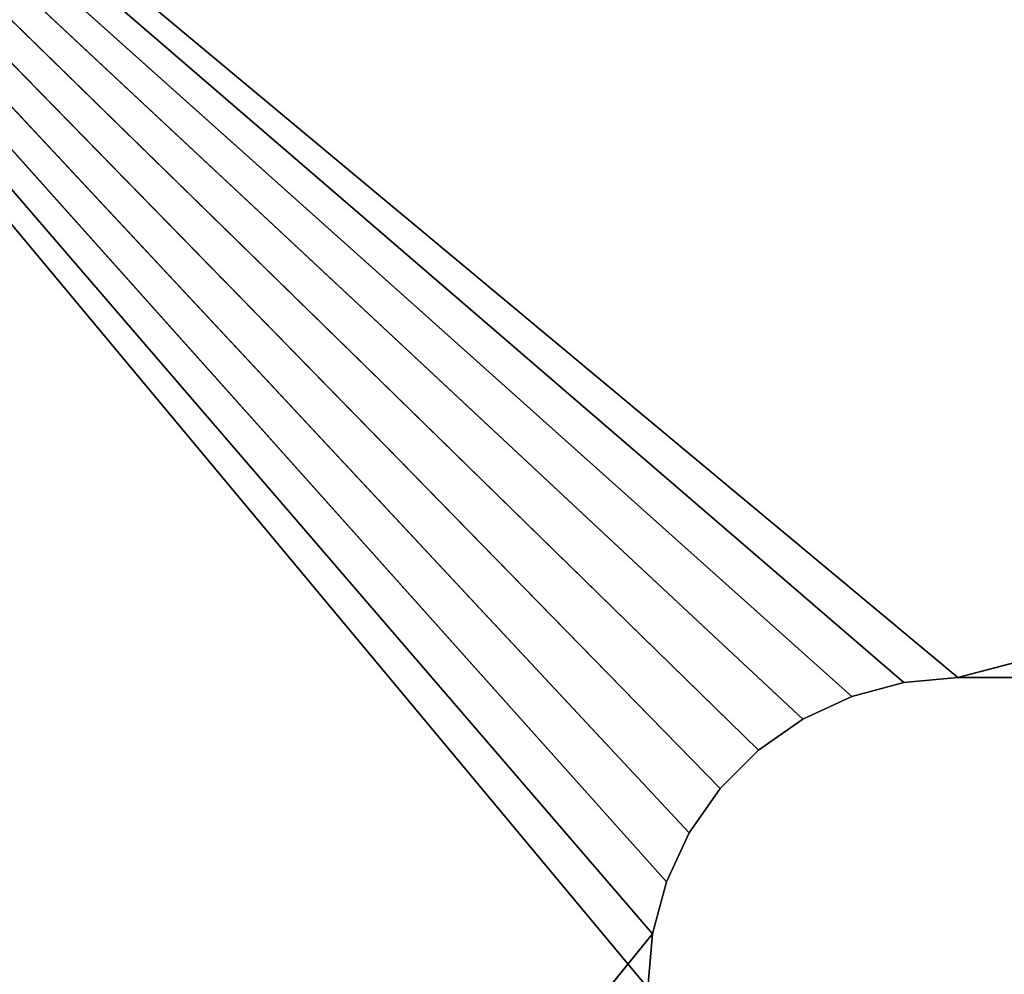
# Model space of a CAD drawing. Extents: x 0 to 254, y 0 to 124.
# Tile 252 of 256: x 32 to 64, y 62 to 93. Entities that reach past the tile are written whole.
import ezdxf

# ---------------------------------------------------------------- set-up
doc = ezdxf.new("R2010")
doc.units = 0
doc.header["$LTSCALE"] = 2.54
doc.layers.get('0').update_dxf_attribs({"color": 13, "linetype": 'CONTINUOUS'})

# ---------------------------------------------------------------- blocks, each defined once
blk = doc.blocks.new('PUDE_KO_NA_CHUSTECZKI_V4_S')
at = {"color": 0}
for p, q in [((62.003, 72.003, 0.003), (2.003, 122.003, 0.003)), ((60.266, 71.851, 0.003), (2.003, 122.003, 0.003)), ((62.003, 72.003, 0.003), (2.003, 122.003, 0.003)), ((60.266, 71.851, 0.003), (2.003, 122.003, 0.003)), ((58.582, 71.399, 0.003), (2.003, 122.003, 0.003)), ((58.582, 71.399, 0.003), (2.003, 122.003, 0.003)), ((57.003, 70.663, 0.003), (2.003, 122.003, 0.003)), ((55.575, 69.663, 0.003), (2.003, 122.003, 0.003)), ((57.003, 70.663, 0.003), (2.003, 122.003, 0.003)), ((55.575, 69.663, 0.003), (2.003, 122.003, 0.003)), ((54.342, 68.43, 0.003), (2.003, 122.003, 0.003)), ((54.342, 68.43, 0.003), (2.003, 122.003, 0.003)), ((53.342, 67.003, 0.003), (2.003, 122.003, 0.003)), ((52.606, 65.423, 0.003), (2.003, 122.003, 0.003)), ((53.342, 67.003, 0.003), (2.003, 122.003, 0.003)), ((52.606, 65.423, 0.003), (2.003, 122.003, 0.003)), ((52.154, 63.739, 0.003), (2.003, 122.003, 0.003)), ((52.154, 63.739, 0.003), (2.003, 122.003, 0.003)), ((54.342, 68.43, 1.003), (2.003, 122.003, 1.003)), ((2.003, 122.003, 1.003), (53.342, 67.003, 1.003)), ((2.003, 122.003, 1.003), (53.342, 67.003, 1.003)), ((2.003, 122.003, 1.003), (52.606, 65.423, 1.003)), ((52.003, 62.003, 1.003), (2.003, 122.003, 1.003)), ((52.003, 62.003, 1.003), (2.003, 122.003, 1.003)), ((52.154, 63.739, 1.003), (2.003, 122.003, 1.003)), ((52.154, 63.739, 1.003), (2.003, 122.003, 1.003)), ((2.003, 122.003, 1.003), (52.606, 65.423, 1.003)), ((55.575, 69.663, 1.003), (2.003, 122.003, 1.003)), ((54.342, 68.43, 1.003), (2.003, 122.003, 1.003)), ((55.575, 69.663, 1.003), (2.003, 122.003, 1.003)), ((57.003, 70.663, 1.003), (2.003, 122.003, 1.003)), ((57.003, 70.663, 1.003), (2.003, 122.003, 1.003)), ((58.582, 71.399, 1.003), (2.003, 122.003, 1.003)), ((60.266, 71.851, 1.003), (2.003, 122.003, 1.003)), ((58.582, 71.399, 1.003), (2.003, 122.003, 1.003)), ((60.266, 71.851, 1.003), (2.003, 122.003, 1.003)), ((62.003, 72.003, 1.003), (2.003, 122.003, 1.003)), ((62.003, 72.003, 1.003), (2.003, 122.003, 1.003)), ((62.003, 72.003, 1.003), (252.003, 122.003, 1.003)), ((62.003, 72.003, 1.003), (252.003, 122.003, 1.003)), ((60.266, 71.851, 0.003), (58.582, 71.399, 0.003)), ((58.582, 71.399, 1.003), (60.266, 71.851, 1.003)), ((60.266, 71.851, 1.003), (58.582, 71.399, 0.003)), ((60.266, 71.851, 0.003), (58.582, 71.399, 0.003)), ((60.266, 71.851, 1.003), (58.582, 71.399, 0.003)), ((58.582, 71.399, 1.003), (60.266, 71.851, 1.003)), ((62.003, 72.003, 0.003), (60.266, 71.851, 0.003)), ((60.266, 71.851, 1.003), (62.003, 72.003, 1.003)), ((62.003, 72.003, 1.003), (60.266, 71.851, 0.003)), ((62.003, 72.003, 0.003), (60.266, 71.851, 0.003)), ((62.003, 72.003, 1.003), (60.266, 71.851, 0.003)), ((60.266, 71.851, 1.003), (62.003, 72.003, 1.003)), ((60.266, 71.851, 1.003), (60.266, 71.851, 0.003)), ((60.266, 71.851, 1.003), (60.266, 71.851, 0.003)), ((192.003, 72.003, 0.003), (62.003, 72.003, 0.003)), ((62.003, 72.003, 1.003), (192.003, 72.003, 1.003)), ((62.003, 72.003, 0.003), (62.003, 72.003, 1.003)), ((192.003, 72.003, 0.003), (62.003, 72.003, 0.003)), ((192.003, 72.003, 0.003), (62.003, 72.003, 1.003)), ((62.003, 72.003, 0.003), (62.003, 72.003, 1.003)), ((192.003, 72.003, 0.003), (62.003, 72.003, 1.003)), ((62.003, 72.003, 1.003), (192.003, 72.003, 1.003)), ((58.582, 71.399, 0.003), (57.003, 70.663, 0.003)), ((57.003, 70.663, 1.003), (58.582, 71.399, 1.003)), ((58.582, 71.399, 1.003), (57.003, 70.663, 0.003)), ((58.582, 71.399, 0.003), (57.003, 70.663, 0.003)), ((58.582, 71.399, 1.003), (57.003, 70.663, 0.003)), ((57.003, 70.663, 1.003), (58.582, 71.399, 1.003)), ((58.582, 71.399, 1.003), (58.582, 71.399, 0.003)), ((58.582, 71.399, 1.003), (58.582, 71.399, 0.003)), ((57.003, 70.663, 0.003), (55.575, 69.663, 0.003)), ((55.575, 69.663, 1.003), (57.003, 70.663, 1.003)), ((57.003, 70.663, 1.003), (55.575, 69.663, 0.003)), ((57.003, 70.663, 0.003), (55.575, 69.663, 0.003)), ((57.003, 70.663, 1.003), (55.575, 69.663, 0.003)), ((55.575, 69.663, 1.003), (57.003, 70.663, 1.003)), ((57.003, 70.663, 1.003), (57.003, 70.663, 0.003)), ((57.003, 70.663, 1.003), (57.003, 70.663, 0.003)), ((55.575, 69.663, 0.003), (54.342, 68.43, 0.003)), ((54.342, 68.43, 1.003), (55.575, 69.663, 1.003)), ((55.575, 69.663, 1.003), (54.342, 68.43, 0.003)), ((55.575, 69.663, 0.003), (54.342, 68.43, 0.003)), ((55.575, 69.663, 1.003), (54.342, 68.43, 0.003)), ((54.342, 68.43, 1.003), (55.575, 69.663, 1.003)), ((55.575, 69.663, 1.003), (55.575, 69.663, 0.003)), ((55.575, 69.663, 1.003), (55.575, 69.663, 0.003)), ((54.342, 68.43, 0.003), (53.342, 67.003, 0.003)), ((53.342, 67.003, 1.003), (54.342, 68.43, 1.003)), ((54.342, 68.43, 1.003), (53.342, 67.003, 0.003)), ((54.342, 68.43, 0.003), (53.342, 67.003, 0.003)), ((54.342, 68.43, 1.003), (53.342, 67.003, 0.003)), ((53.342, 67.003, 1.003), (54.342, 68.43, 1.003)), ((54.342, 68.43, 1.003), (54.342, 68.43, 0.003)), ((54.342, 68.43, 1.003), (54.342, 68.43, 0.003)), ((53.342, 67.003, 0.003), (52.606, 65.423, 0.003)), ((52.606, 65.423, 1.003), (53.342, 67.003, 1.003)), ((53.342, 67.003, 1.003), (52.606, 65.423, 0.003)), ((53.342, 67.003, 0.003), (52.606, 65.423, 0.003)), ((53.342, 67.003, 1.003), (52.606, 65.423, 0.003)), ((52.606, 65.423, 1.003), (53.342, 67.003, 1.003)), ((53.342, 67.003, 1.003), (53.342, 67.003, 0.003)), ((53.342, 67.003, 1.003), (53.342, 67.003, 0.003)), ((52.606, 65.423, 0.003), (52.154, 63.739, 0.003)), ((52.154, 63.739, 1.003), (52.606, 65.423, 1.003)), ((52.606, 65.423, 1.003), (52.154, 63.739, 0.003)), ((52.606, 65.423, 0.003), (52.154, 63.739, 0.003)), ((52.606, 65.423, 1.003), (52.154, 63.739, 0.003)), ((52.154, 63.739, 1.003), (52.606, 65.423, 1.003)), ((52.606, 65.423, 1.003), (52.606, 65.423, 0.003)), ((52.606, 65.423, 1.003), (52.606, 65.423, 0.003)), ((52.154, 63.739, 0.003), (2.003, 2.003, 0.003)), ((52.154, 63.739, 0.003), (2.003, 2.003, 0.003)), ((52.154, 63.739, 0.003), (52.003, 62.003, 0.003)), ((52.003, 62.003, 1.003), (52.154, 63.739, 1.003)), ((52.154, 63.739, 1.003), (52.003, 62.003, 0.003)), ((52.154, 63.739, 0.003), (52.003, 62.003, 0.003)), ((52.154, 63.739, 1.003), (52.003, 62.003, 0.003)), ((52.003, 62.003, 1.003), (52.154, 63.739, 1.003)), ((52.154, 63.739, 1.003), (52.154, 63.739, 0.003)), ((52.154, 63.739, 1.003), (52.154, 63.739, 0.003))]:
    blk.add_line(p, q, dxfattribs=at)
mesh = blk.add_polyface(dxfattribs=at)
corners = [(252.003, 122.003, 0.003), (192.003, 72.003, 0.003), (2.003, 122.003, 0.003)]
mesh.append_faces([[corners[k] for k in face] for face in [(0, 1, 2)]], dxfattribs={"color": 0})
mesh = blk.add_polyface(dxfattribs=at)
corners = [(192.003, 72.003, 0.003), (62.003, 72.003, 0.003), (2.003, 122.003, 0.003)]
mesh.append_faces([[corners[k] for k in face] for face in [(0, 1, 2)]], dxfattribs={"color": 0})
mesh = blk.add_polyface(dxfattribs=at)
corners = [(62.003, 72.003, 0.003), (60.266, 71.851, 0.003), (2.003, 122.003, 0.003)]
mesh.append_faces([[corners[k] for k in face] for face in [(0, 1, 2)]], dxfattribs={"color": 0})
mesh = blk.add_polyface(dxfattribs=at)
corners = [(60.266, 71.851, 0.003), (58.582, 71.399, 0.003), (2.003, 122.003, 0.003)]
mesh.append_faces([[corners[k] for k in face] for face in [(0, 1, 2)]], dxfattribs={"color": 0})
mesh = blk.add_polyface(dxfattribs=at)
corners = [(58.582, 71.399, 0.003), (57.003, 70.663, 0.003), (2.003, 122.003, 0.003)]
mesh.append_faces([[corners[k] for k in face] for face in [(0, 1, 2)]], dxfattribs={"color": 0})
mesh = blk.add_polyface(dxfattribs=at)
corners = [(57.003, 70.663, 0.003), (55.575, 69.663, 0.003), (2.003, 122.003, 0.003)]
mesh.append_faces([[corners[k] for k in face] for face in [(0, 1, 2)]], dxfattribs={"color": 0})
mesh = blk.add_polyface(dxfattribs=at)
corners = [(55.575, 69.663, 0.003), (54.342, 68.43, 0.003), (2.003, 122.003, 0.003)]
mesh.append_faces([[corners[k] for k in face] for face in [(0, 1, 2)]], dxfattribs={"color": 0})
mesh = blk.add_polyface(dxfattribs=at)
corners = [(54.342, 68.43, 0.003), (53.342, 67.003, 0.003), (2.003, 122.003, 0.003)]
mesh.append_faces([[corners[k] for k in face] for face in [(0, 1, 2)]], dxfattribs={"color": 0})
mesh = blk.add_polyface(dxfattribs=at)
corners = [(53.342, 67.003, 0.003), (52.606, 65.423, 0.003), (2.003, 122.003, 0.003)]
mesh.append_faces([[corners[k] for k in face] for face in [(0, 1, 2)]], dxfattribs={"color": 0})
mesh = blk.add_polyface(dxfattribs=at)
corners = [(52.606, 65.423, 0.003), (52.154, 63.739, 0.003), (2.003, 122.003, 0.003)]
mesh.append_faces([[corners[k] for k in face] for face in [(0, 1, 2)]], dxfattribs={"color": 0})
mesh = blk.add_polyface(dxfattribs=at)
corners = [(52.154, 63.739, 0.003), (2.003, 2.003, 0.003), (2.003, 122.003, 0.003)]
mesh.append_faces([[corners[k] for k in face] for face in [(0, 1, 2)]], dxfattribs={"color": 0})
mesh = blk.add_polyface(dxfattribs=at)
corners = [(54.342, 68.43, 1.003), (2.003, 122.003, 1.003), (53.342, 67.003, 1.003)]
mesh.append_faces([[corners[k] for k in face] for face in [(0, 1, 2)]], dxfattribs={"color": 0})
mesh = blk.add_polyface(dxfattribs=at)
corners = [(53.342, 67.003, 1.003), (2.003, 122.003, 1.003), (52.606, 65.423, 1.003)]
mesh.append_faces([[corners[k] for k in face] for face in [(0, 1, 2)]], dxfattribs={"color": 0})
mesh = blk.add_polyface(dxfattribs=at)
corners = [(52.003, 62.003, 1.003), (2.003, 122.003, 1.003), (2.003, 2.003, 1.003)]
mesh.append_faces([[corners[k] for k in face] for face in [(0, 1, 2)]], dxfattribs={"color": 0})
mesh = blk.add_polyface(dxfattribs=at)
corners = [(52.154, 63.739, 1.003), (2.003, 122.003, 1.003), (52.003, 62.003, 1.003)]
mesh.append_faces([[corners[k] for k in face] for face in [(0, 1, 2)]], dxfattribs={"color": 0})
mesh = blk.add_polyface(dxfattribs=at)
corners = [(52.606, 65.423, 1.003), (2.003, 122.003, 1.003), (52.154, 63.739, 1.003)]
mesh.append_faces([[corners[k] for k in face] for face in [(0, 1, 2)]], dxfattribs={"color": 0})
mesh = blk.add_polyface(dxfattribs=at)
corners = [(55.575, 69.663, 1.003), (2.003, 122.003, 1.003), (54.342, 68.43, 1.003)]
mesh.append_faces([[corners[k] for k in face] for face in [(0, 1, 2)]], dxfattribs={"color": 0})
mesh = blk.add_polyface(dxfattribs=at)
corners = [(57.003, 70.663, 1.003), (2.003, 122.003, 1.003), (55.575, 69.663, 1.003)]
mesh.append_faces([[corners[k] for k in face] for face in [(0, 1, 2)]], dxfattribs={"color": 0})
mesh = blk.add_polyface(dxfattribs=at)
corners = [(58.582, 71.399, 1.003), (2.003, 122.003, 1.003), (57.003, 70.663, 1.003)]
mesh.append_faces([[corners[k] for k in face] for face in [(0, 1, 2)]], dxfattribs={"color": 0})
mesh = blk.add_polyface(dxfattribs=at)
corners = [(60.266, 71.851, 1.003), (2.003, 122.003, 1.003), (58.582, 71.399, 1.003)]
mesh.append_faces([[corners[k] for k in face] for face in [(0, 1, 2)]], dxfattribs={"color": 0})
mesh = blk.add_polyface(dxfattribs=at)
corners = [(62.003, 72.003, 1.003), (2.003, 122.003, 1.003), (60.266, 71.851, 1.003)]
mesh.append_faces([[corners[k] for k in face] for face in [(0, 1, 2)]], dxfattribs={"color": 0})
mesh = blk.add_polyface(dxfattribs=at)
corners = [(252.003, 122.003, 1.003), (2.003, 122.003, 1.003), (62.003, 72.003, 1.003)]
mesh.append_faces([[corners[k] for k in face] for face in [(0, 1, 2)]], dxfattribs={"color": 0})
mesh = blk.add_polyface(dxfattribs=at)
corners = [(252.003, 122.003, 1.003), (62.003, 72.003, 1.003), (192.003, 72.003, 1.003)]
mesh.append_faces([[corners[k] for k in face] for face in [(0, 1, 2)]], dxfattribs={"color": 0})
mesh = blk.add_polyface(dxfattribs=at)
corners = [(60.266, 71.851, 1.003), (58.582, 71.399, 0.003), (60.266, 71.851, 0.003)]
mesh.append_faces([[corners[k] for k in face] for face in [(0, 1, 2)]], dxfattribs={"color": 0})
mesh = blk.add_polyface(dxfattribs=at)
corners = [(58.582, 71.399, 1.003), (58.582, 71.399, 0.003), (60.266, 71.851, 1.003)]
mesh.append_faces([[corners[k] for k in face] for face in [(0, 1, 2)]], dxfattribs={"color": 0})
mesh = blk.add_polyface(dxfattribs=at)
corners = [(62.003, 72.003, 1.003), (60.266, 71.851, 0.003), (62.003, 72.003, 0.003)]
mesh.append_faces([[corners[k] for k in face] for face in [(0, 1, 2)]], dxfattribs={"color": 0})
mesh = blk.add_polyface(dxfattribs=at)
corners = [(60.266, 71.851, 1.003), (60.266, 71.851, 0.003), (62.003, 72.003, 1.003)]
mesh.append_faces([[corners[k] for k in face] for face in [(0, 1, 2)]], dxfattribs={"color": 0})
mesh = blk.add_polyface(dxfattribs=at)
corners = [(62.003, 72.003, 1.003), (62.003, 72.003, 0.003), (192.003, 72.003, 0.003)]
mesh.append_faces([[corners[k] for k in face] for face in [(0, 1, 2)]], dxfattribs={"color": 0})
mesh = blk.add_polyface(dxfattribs=at)
corners = [(62.003, 72.003, 1.003), (192.003, 72.003, 0.003), (192.003, 72.003, 1.003)]
mesh.append_faces([[corners[k] for k in face] for face in [(0, 1, 2)]], dxfattribs={"color": 0})
mesh = blk.add_polyface(dxfattribs=at)
corners = [(58.582, 71.399, 1.003), (57.003, 70.663, 0.003), (58.582, 71.399, 0.003)]
mesh.append_faces([[corners[k] for k in face] for face in [(0, 1, 2)]], dxfattribs={"color": 0})
mesh = blk.add_polyface(dxfattribs=at)
corners = [(57.003, 70.663, 1.003), (57.003, 70.663, 0.003), (58.582, 71.399, 1.003)]
mesh.append_faces([[corners[k] for k in face] for face in [(0, 1, 2)]], dxfattribs={"color": 0})
mesh = blk.add_polyface(dxfattribs=at)
corners = [(57.003, 70.663, 1.003), (55.575, 69.663, 0.003), (57.003, 70.663, 0.003)]
mesh.append_faces([[corners[k] for k in face] for face in [(0, 1, 2)]], dxfattribs={"color": 0})
mesh = blk.add_polyface(dxfattribs=at)
corners = [(55.575, 69.663, 1.003), (55.575, 69.663, 0.003), (57.003, 70.663, 1.003)]
mesh.append_faces([[corners[k] for k in face] for face in [(0, 1, 2)]], dxfattribs={"color": 0})
mesh = blk.add_polyface(dxfattribs=at)
corners = [(55.575, 69.663, 1.003), (54.342, 68.43, 0.003), (55.575, 69.663, 0.003)]
mesh.append_faces([[corners[k] for k in face] for face in [(0, 1, 2)]], dxfattribs={"color": 0})
mesh = blk.add_polyface(dxfattribs=at)
corners = [(54.342, 68.43, 1.003), (54.342, 68.43, 0.003), (55.575, 69.663, 1.003)]
mesh.append_faces([[corners[k] for k in face] for face in [(0, 1, 2)]], dxfattribs={"color": 0})
mesh = blk.add_polyface(dxfattribs=at)
corners = [(54.342, 68.43, 1.003), (53.342, 67.003, 0.003), (54.342, 68.43, 0.003)]
mesh.append_faces([[corners[k] for k in face] for face in [(0, 1, 2)]], dxfattribs={"color": 0})
mesh = blk.add_polyface(dxfattribs=at)
corners = [(54.342, 68.43, 1.003), (53.342, 67.003, 1.003), (53.342, 67.003, 0.003)]
mesh.append_faces([[corners[k] for k in face] for face in [(0, 1, 2)]], dxfattribs={"color": 0})
mesh = blk.add_polyface(dxfattribs=at)
corners = [(53.342, 67.003, 1.003), (52.606, 65.423, 0.003), (53.342, 67.003, 0.003)]
mesh.append_faces([[corners[k] for k in face] for face in [(0, 1, 2)]], dxfattribs={"color": 0})
mesh = blk.add_polyface(dxfattribs=at)
corners = [(53.342, 67.003, 1.003), (52.606, 65.423, 1.003), (52.606, 65.423, 0.003)]
mesh.append_faces([[corners[k] for k in face] for face in [(0, 1, 2)]], dxfattribs={"color": 0})
mesh = blk.add_polyface(dxfattribs=at)
corners = [(52.606, 65.423, 1.003), (52.154, 63.739, 0.003), (52.606, 65.423, 0.003)]
mesh.append_faces([[corners[k] for k in face] for face in [(0, 1, 2)]], dxfattribs={"color": 0})
mesh = blk.add_polyface(dxfattribs=at)
corners = [(52.606, 65.423, 1.003), (52.154, 63.739, 1.003), (52.154, 63.739, 0.003)]
mesh.append_faces([[corners[k] for k in face] for face in [(0, 1, 2)]], dxfattribs={"color": 0})
mesh = blk.add_polyface(dxfattribs=at)
corners = [(52.154, 63.739, 0.003), (52.003, 62.003, 0.003), (2.003, 2.003, 0.003)]
mesh.append_faces([[corners[k] for k in face] for face in [(0, 1, 2)]], dxfattribs={"color": 0})
mesh = blk.add_polyface(dxfattribs=at)
corners = [(52.154, 63.739, 1.003), (52.003, 62.003, 0.003), (52.154, 63.739, 0.003)]
mesh.append_faces([[corners[k] for k in face] for face in [(0, 1, 2)]], dxfattribs={"color": 0})
mesh = blk.add_polyface(dxfattribs=at)
corners = [(52.154, 63.739, 1.003), (52.003, 62.003, 1.003), (52.003, 62.003, 0.003)]
mesh.append_faces([[corners[k] for k in face] for face in [(0, 1, 2)]], dxfattribs={"color": 0})

msp = doc.modelspace()

# ---------------------------------------------------------------- block references
at = {"color": 0}
msp.add_blockref('PUDE_KO_NA_CHUSTECZKI_V4_S', (0, 0), dxfattribs=at)

doc.saveas('drawing.dxf')
